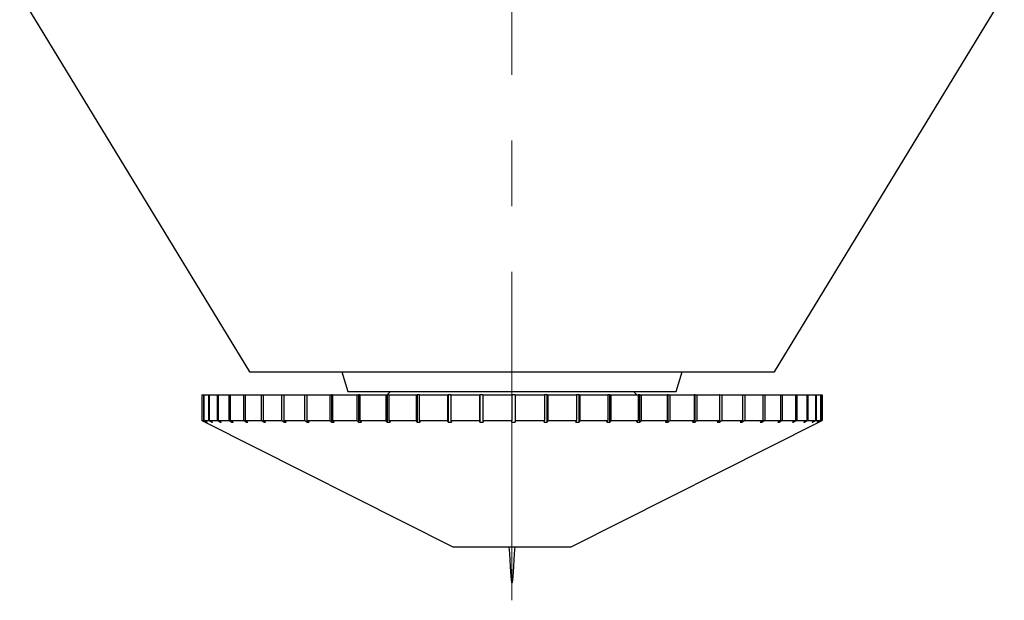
# Model space of a CAD drawing. Header units: inches. Extents: x 0.8 to 32, y -0.1 to 21.9.
# Tile 47 of 60: x 28 to 29.5, y 4.8 to 5.7. Entities that reach past the tile are written whole.
import ezdxf

# ---------------------------------------------------------------- set-up
doc = ezdxf.new("R2010")
doc.units = ezdxf.units.IN
doc.header["$MEASUREMENT"] = 0
doc.linetypes.add('CENTERX2', pattern=[0.8, 0.5, -0.1, 0.1, -0.1])

msp = doc.modelspace()

# ---------------------------------------------------------------- linework, layer by layer
at = {"color": 7, "linetype": 'CENTERX2', "lineweight": 18}
msp.add_line((28.7951, 4.7889), (28.7951, 16.9518), dxfattribs=at)
at = {"color": 7, "linetype": 'Continuous', "lineweight": 25}
for p, q in [((28.0451, 5.7119), (28.3951, 5.1369)), ((29.1951, 5.1369), (29.5451, 5.7119)), ((28.3951, 5.1369), (28.7245, 5.1369)), ((28.5359, 5.1369), (28.5451, 5.1069)), ((28.7245, 5.1369), (29.1888, 5.1369)), ((29.0451, 5.1069), (29.0543, 5.1369)), ((29.1888, 5.1369), (29.1951, 5.1369)), ((28.3226, 5.1019), (28.3226, 5.0625)), ((28.3226, 5.1019), (28.3252, 5.1019)), ((28.3226, 5.1019), (28.3226, 5.0625)), ((28.3226, 5.1019), (28.3226, 5.1019)), ((28.3252, 5.1019), (28.3252, 5.0625)), ((28.3252, 5.1019), (28.3257, 5.1019)), ((28.3257, 5.1019), (28.3257, 5.0625)), ((28.3257, 5.1019), (28.3329, 5.1019)), ((28.3329, 5.1019), (28.3329, 5.0625)), ((28.3329, 5.1019), (28.334, 5.1019)), ((28.334, 5.1019), (28.334, 5.0625)), ((28.334, 5.1019), (28.3457, 5.1019)), ((28.3457, 5.1019), (28.3457, 5.0625)), ((28.3457, 5.1019), (28.3473, 5.1019)), ((28.3473, 5.1019), (28.3473, 5.0625)), ((28.3473, 5.1019), (28.3635, 5.1019)), ((28.3635, 5.1019), (28.3635, 5.0625)), ((28.3635, 5.1019), (28.3655, 5.1019)), ((28.3655, 5.1019), (28.3655, 5.0625)), ((28.3655, 5.1019), (28.3859, 5.1019)), ((28.3859, 5.1019), (28.3859, 5.0625)), ((28.3859, 5.1019), (28.3884, 5.1019)), ((28.3884, 5.1019), (28.3884, 5.0625)), ((28.3884, 5.1019), (28.4128, 5.1019)), ((28.4128, 5.1019), (28.4128, 5.0625)), ((28.4128, 5.1019), (28.4158, 5.1019)), ((28.4158, 5.1019), (28.4158, 5.0625)), ((28.4158, 5.1019), (28.444, 5.1019)), ((28.444, 5.1019), (28.444, 5.0625)), ((28.444, 5.1019), (28.4473, 5.1019)), ((28.4473, 5.1019), (28.4473, 5.0625)), ((28.4473, 5.1019), (28.4789, 5.1019)), ((28.4789, 5.1019), (28.4789, 5.0625)), ((28.4789, 5.1019), (28.4823, 5.1019)), ((28.4823, 5.1019), (28.4823, 5.06)), ((28.4827, 5.1019), (28.4823, 5.1019)), ((28.4827, 5.1019), (28.4827, 5.0625)), ((28.4827, 5.1019), (28.5174, 5.1019)), ((28.5174, 5.1019), (28.5174, 5.0625)), ((28.5174, 5.1019), (28.5203, 5.1019)), ((28.5203, 5.1019), (28.5203, 5.06)), ((28.5214, 5.1019), (28.5203, 5.1019)), ((28.5214, 5.1019), (28.5214, 5.0625)), ((28.5214, 5.1019), (28.5589, 5.1019)), ((28.5451, 5.1069), (29.0451, 5.1069)), ((28.5589, 5.1019), (28.5589, 5.0625)), ((28.5589, 5.1019), (28.5614, 5.1019)), ((28.5614, 5.1019), (28.5614, 5.06)), ((28.5632, 5.1019), (28.5614, 5.1019)), ((28.5632, 5.1019), (28.5632, 5.0625)), ((28.5632, 5.1019), (28.6029, 5.1019)), ((28.6029, 5.1019), (28.6029, 5.0625)), ((28.6029, 5.1019), (28.605, 5.1019)), ((28.605, 5.1019), (28.605, 5.06)), ((28.6075, 5.1019), (28.605, 5.1019)), ((28.6101, 5.1069), (28.6051, 5.1019)), ((28.6075, 5.1019), (28.6075, 5.0625)), ((28.6075, 5.1019), (28.6491, 5.1019)), ((28.6491, 5.1019), (28.6491, 5.0625)), ((28.6491, 5.1019), (28.6506, 5.1019)), ((28.6506, 5.1019), (28.6506, 5.06)), ((28.6539, 5.1019), (28.6506, 5.1019)), ((28.6539, 5.1019), (28.6539, 5.0625)), ((28.6539, 5.1019), (28.6969, 5.1019)), ((28.6969, 5.1019), (28.6969, 5.0625)), ((28.6969, 5.1019), (28.6979, 5.1019)), ((28.6979, 5.1019), (28.6979, 5.06)), ((28.7018, 5.1019), (28.6979, 5.1019)), ((28.7018, 5.1019), (28.7018, 5.0625)), ((28.7018, 5.1019), (28.7457, 5.1019)), ((28.7457, 5.1019), (28.7457, 5.0625)), ((28.7457, 5.1019), (28.7462, 5.1019)), ((28.7462, 5.1019), (28.7462, 5.06)), ((28.7507, 5.1019), (28.7462, 5.1019)), ((28.7507, 5.1019), (28.7507, 5.0625)), ((28.7507, 5.1019), (28.7951, 5.1019)), ((28.7951, 5.1019), (28.7951, 5.0625)), ((28.8001, 5.1019), (28.7951, 5.1019)), ((28.8001, 5.1019), (28.8001, 5.0625)), ((28.8001, 5.1019), (28.8445, 5.1019)), ((28.8445, 5.1019), (28.8445, 5.0625)), ((28.8489, 5.1019), (28.8445, 5.1019)), ((28.8489, 5.06), (28.8489, 5.1019)), ((28.8489, 5.1019), (28.8495, 5.1019)), ((28.8495, 5.1019), (28.8495, 5.0625)), ((28.8495, 5.1019), (28.8933, 5.1019)), ((28.8933, 5.1019), (28.8933, 5.0625)), ((28.8972, 5.1019), (28.8933, 5.1019)), ((28.8972, 5.06), (28.8972, 5.1019)), ((28.8972, 5.1019), (28.8982, 5.1019)), ((28.8982, 5.1019), (28.8982, 5.0625)), ((28.8982, 5.1019), (28.9411, 5.1019)), ((28.9411, 5.1019), (28.9411, 5.0625)), ((28.9443, 5.1019), (28.9411, 5.1019)), ((28.9443, 5.06), (28.9443, 5.1019)), ((28.9443, 5.1019), (28.9459, 5.1019)), ((28.9459, 5.1019), (28.9459, 5.0625)), ((28.9459, 5.1019), (28.9873, 5.1019)), ((28.9851, 5.1019), (28.9801, 5.1069)), ((28.9873, 5.1019), (28.9873, 5.0625)), ((28.9898, 5.1019), (28.9873, 5.1019)), ((28.9898, 5.06), (28.9898, 5.1019)), ((28.9898, 5.1019), (28.9918, 5.1019)), ((28.9918, 5.1019), (28.9918, 5.0625)), ((28.9918, 5.1019), (29.0314, 5.1019)), ((29.0314, 5.1019), (29.0314, 5.0625)), ((29.0332, 5.1019), (29.0314, 5.1019)), ((29.0332, 5.06), (29.0332, 5.1019)), ((29.0332, 5.1019), (29.0357, 5.1019)), ((29.0357, 5.1019), (29.0357, 5.0625)), ((29.0357, 5.1019), (29.0728, 5.1019)), ((29.0728, 5.1019), (29.0728, 5.0625)), ((29.0739, 5.1019), (29.0728, 5.1019)), ((29.0739, 5.06), (29.0739, 5.1019)), ((29.0739, 5.1019), (29.0769, 5.1019)), ((29.0769, 5.1019), (29.0769, 5.0625)), ((29.0769, 5.1019), (29.1113, 5.1019)), ((29.1113, 5.1019), (29.1113, 5.0625)), ((29.1116, 5.1019), (29.1113, 5.1019)), ((29.1116, 5.06), (29.1116, 5.1019)), ((29.1116, 5.1019), (29.115, 5.1019)), ((29.115, 5.1019), (29.115, 5.0625)), ((29.115, 5.1019), (29.1462, 5.1019)), ((29.1462, 5.1019), (29.1462, 5.0625)), ((29.1462, 5.1019), (29.1496, 5.1019)), ((29.1496, 5.1019), (29.1496, 5.0625)), ((29.1496, 5.1019), (29.1774, 5.1019)), ((29.1774, 5.1019), (29.1774, 5.0625)), ((29.1774, 5.1019), (29.1803, 5.1019)), ((29.1803, 5.1019), (29.1803, 5.0625)), ((29.1803, 5.1019), (29.2043, 5.1019)), ((29.2043, 5.1019), (29.2043, 5.0625)), ((29.2043, 5.1019), (29.2068, 5.1019)), ((29.2068, 5.1019), (29.2068, 5.0625)), ((29.2068, 5.1019), (29.2268, 5.1019)), ((29.2268, 5.1019), (29.2268, 5.0625)), ((29.2268, 5.1019), (29.2288, 5.1019)), ((29.2288, 5.1019), (29.2288, 5.0625)), ((29.2288, 5.1019), (29.2445, 5.1019)), ((29.2445, 5.1019), (29.2445, 5.0625)), ((29.2445, 5.1019), (29.246, 5.1019)), ((29.246, 5.1019), (29.246, 5.0625)), ((29.246, 5.1019), (29.2573, 5.1019)), ((29.2573, 5.1019), (29.2573, 5.0625)), ((29.2573, 5.1019), (29.2583, 5.1019)), ((29.2583, 5.1019), (29.2583, 5.0625)), ((29.2583, 5.1019), (29.265, 5.1019)), ((29.265, 5.1019), (29.265, 5.0625)), ((29.265, 5.1019), (29.2655, 5.1019)), ((29.2655, 5.1019), (29.2655, 5.0625)), ((29.2655, 5.1019), (29.2676, 5.1019)), ((29.2676, 5.1019), (29.2676, 5.0625)), ((28.3276, 5.06), (28.3226, 5.0625)), ((28.3226, 5.0625), (28.3276, 5.06)), ((28.3226, 5.0625), (28.3252, 5.0625)), ((28.3302, 5.06), (28.3252, 5.0625)), ((28.3257, 5.0625), (28.3307, 5.06)), ((28.3257, 5.0625), (28.3329, 5.0625)), ((28.3276, 5.06), (28.7051, 4.8702)), ((28.3302, 5.0603), (28.3302, 5.06)), ((28.3302, 5.06), (28.3307, 5.06)), ((28.3378, 5.06), (28.3329, 5.0625)), ((28.334, 5.0625), (28.3389, 5.06)), ((28.334, 5.0625), (28.3457, 5.0625)), ((28.3378, 5.0605), (28.3378, 5.06)), ((28.3378, 5.06), (28.3389, 5.06)), ((28.3505, 5.06), (28.3457, 5.0625)), ((28.3473, 5.0625), (28.352, 5.06)), ((28.3473, 5.0625), (28.3635, 5.0625)), ((28.3505, 5.0608), (28.3505, 5.06)), ((28.3505, 5.06), (28.352, 5.06)), ((28.368, 5.06), (28.3635, 5.0625)), ((28.3655, 5.0625), (28.3701, 5.06)), ((28.3655, 5.0625), (28.3859, 5.0625)), ((28.368, 5.0611), (28.368, 5.06)), ((28.368, 5.06), (28.3701, 5.06)), ((28.3902, 5.06), (28.3859, 5.0625)), ((28.3884, 5.0625), (28.3927, 5.06)), ((28.3884, 5.0625), (28.4128, 5.0625)), ((28.3902, 5.0614), (28.3902, 5.06)), ((28.3902, 5.06), (28.3927, 5.06)), ((28.4169, 5.06), (28.4128, 5.0625)), ((28.4158, 5.0625), (28.4198, 5.06)), ((28.4158, 5.0625), (28.444, 5.0625)), ((28.4169, 5.0618), (28.4169, 5.06)), ((28.4169, 5.06), (28.4198, 5.06)), ((28.4477, 5.06), (28.444, 5.0625)), ((28.4473, 5.0625), (28.451, 5.06)), ((28.4473, 5.0625), (28.4789, 5.0625)), ((28.4477, 5.0623), (28.4477, 5.06)), ((28.4477, 5.06), (28.451, 5.06)), ((28.4823, 5.06), (28.4789, 5.0625)), ((28.4823, 5.06), (28.486, 5.06)), ((28.4827, 5.0625), (28.486, 5.06)), ((28.4827, 5.0625), (28.5174, 5.0625)), ((28.5203, 5.06), (28.5174, 5.0625)), ((28.5203, 5.06), (28.5244, 5.06)), ((28.5214, 5.0625), (28.5244, 5.06)), ((28.5214, 5.0625), (28.5589, 5.0625)), ((28.5614, 5.06), (28.5589, 5.0625)), ((28.5614, 5.06), (28.5657, 5.06)), ((28.5632, 5.0625), (28.5657, 5.06)), ((28.5632, 5.0625), (28.6029, 5.0625)), ((28.605, 5.06), (28.6029, 5.0625)), ((28.605, 5.06), (28.6095, 5.06)), ((28.6075, 5.0625), (28.6095, 5.06)), ((28.6075, 5.0625), (28.6491, 5.0625)), ((28.6506, 5.06), (28.6491, 5.0625)), ((28.6506, 5.06), (28.6554, 5.06)), ((28.6539, 5.0625), (28.6554, 5.06)), ((28.6539, 5.0625), (28.6969, 5.0625)), ((28.6979, 5.06), (28.6969, 5.0625)), ((28.6979, 5.06), (28.7028, 5.06)), ((28.7018, 5.0625), (28.7028, 5.06)), ((28.7018, 5.0625), (28.7457, 5.0625)), ((28.7462, 5.06), (28.7457, 5.0625)), ((28.7462, 5.06), (28.7512, 5.06)), ((28.7507, 5.0625), (28.7512, 5.06)), ((28.7507, 5.0625), (28.7951, 5.0625)), ((28.7951, 5.06), (28.7951, 5.0625)), ((28.8001, 5.0625), (28.8001, 5.06)), ((28.8001, 5.0625), (28.8445, 5.0625)), ((28.844, 5.06), (28.8445, 5.0625)), ((28.844, 5.06), (28.8489, 5.06)), ((28.8495, 5.0625), (28.8489, 5.06)), ((28.8495, 5.0625), (28.8933, 5.0625)), ((28.8851, 4.8702), (29.2626, 5.06)), ((28.8923, 5.06), (28.8933, 5.0625)), ((28.8923, 5.06), (28.8972, 5.06)), ((28.8982, 5.0625), (28.8972, 5.06)), ((28.8982, 5.0625), (28.9411, 5.0625)), ((28.9396, 5.06), (28.9411, 5.0625)), ((28.9396, 5.06), (28.9443, 5.06)), ((28.9459, 5.0625), (28.9443, 5.06)), ((28.9459, 5.0625), (28.9873, 5.0625)), ((28.9853, 5.06), (28.9873, 5.0625)), ((28.9853, 5.06), (28.9898, 5.06)), ((28.9918, 5.0625), (28.9898, 5.06)), ((28.9918, 5.0625), (29.0314, 5.0625)), ((29.0289, 5.06), (29.0314, 5.0625)), ((29.0289, 5.06), (29.0332, 5.06)), ((29.0357, 5.0625), (29.0332, 5.06)), ((29.0357, 5.0625), (29.0728, 5.0625)), ((29.0699, 5.06), (29.0728, 5.0625)), ((29.0699, 5.06), (29.0739, 5.06)), ((29.0769, 5.0625), (29.0739, 5.06)), ((29.0769, 5.0625), (29.1113, 5.0625)), ((29.1079, 5.06), (29.1113, 5.0625)), ((29.1079, 5.06), (29.1116, 5.06)), ((29.115, 5.0625), (29.1116, 5.06)), ((29.115, 5.0625), (29.1462, 5.0625)), ((29.1425, 5.06), (29.1462, 5.0625)), ((29.1425, 5.06), (29.1459, 5.06)), ((29.1496, 5.0625), (29.1459, 5.06)), ((29.1459, 5.06), (29.1459, 5.0622)), ((29.1496, 5.0625), (29.1774, 5.0625)), ((29.1733, 5.06), (29.1774, 5.0625)), ((29.1733, 5.06), (29.1763, 5.06)), ((29.1803, 5.0625), (29.1763, 5.06)), ((29.1763, 5.06), (29.1763, 5.0618)), ((29.1803, 5.0625), (29.2043, 5.0625)), ((29.2, 5.06), (29.2043, 5.0625)), ((29.2, 5.06), (29.2025, 5.06)), ((29.2068, 5.0625), (29.2025, 5.06)), ((29.2025, 5.06), (29.2025, 5.0614)), ((29.2068, 5.0625), (29.2268, 5.0625)), ((29.2222, 5.06), (29.2268, 5.0625)), ((29.2222, 5.06), (29.2242, 5.06)), ((29.2288, 5.0625), (29.2242, 5.06)), ((29.2242, 5.06), (29.2242, 5.0611)), ((29.2288, 5.0625), (29.2445, 5.0625)), ((29.2397, 5.06), (29.2445, 5.0625)), ((29.2397, 5.06), (29.2413, 5.06)), ((29.246, 5.0625), (29.2413, 5.06)), ((29.2413, 5.06), (29.2413, 5.0608)), ((29.246, 5.0625), (29.2573, 5.0625)), ((29.2524, 5.06), (29.2573, 5.0625)), ((29.2524, 5.06), (29.2534, 5.06)), ((29.2583, 5.0625), (29.2534, 5.06)), ((29.2534, 5.06), (29.2534, 5.0605)), ((29.2583, 5.0625), (29.265, 5.0625)), ((29.26, 5.06), (29.265, 5.0625)), ((29.26, 5.06), (29.2606, 5.06)), ((29.2655, 5.0625), (29.2606, 5.06)), ((29.2606, 5.06), (29.2606, 5.0602)), ((29.2626, 5.06), (29.2676, 5.0625)), ((29.2655, 5.0625), (29.2676, 5.0625)), ((28.7051, 4.8702), (28.8851, 4.8702))]:
    msp.add_line(p, q, dxfattribs=at)
msp.add_open_spline([(28.7951, 5.06), (28.7959, 5.06), (28.7976, 5.06), (28.7993, 5.06), (28.8001, 5.06)], degree=3, knots=[0, 0, 0, 0, 0.493643, 1, 1, 1, 1], dxfattribs=at)
msp.add_open_spline([(28.7905, 4.8702), (28.792, 4.8427), (28.7951, 4.7877), (28.7982, 4.8427), (28.7997, 4.8702)], degree=3, dxfattribs=at)

doc.saveas('drawing.dxf')
